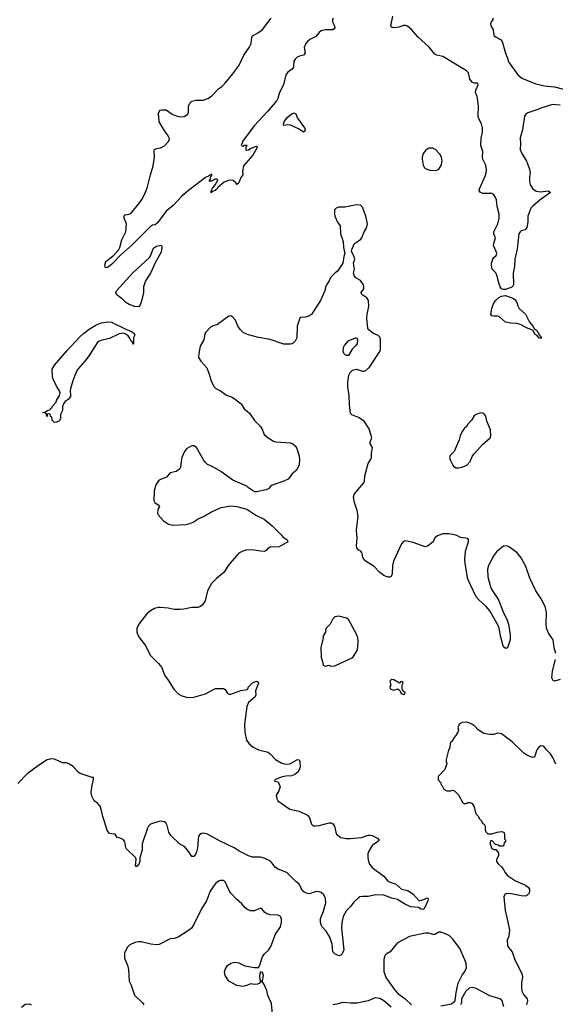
# Model space of a CAD drawing. Header units: inches. Extents: x 1473912 to 1647258, y 640388 to 773423.
# Tile 112 of 256: x 1539694 to 1545159, y 665215 to 675253. Entities that reach past the tile are written whole.
import ezdxf

# ---------------------------------------------------------------- set-up
doc = ezdxf.new("R2010")
doc.units = ezdxf.units.IN
doc.header["$MEASUREMENT"] = 0
for name, color, linetype in [('B5636', 7, 'Continuous'), ('B5637', 7, 'Continuous'), ('B5646', 7, 'Continuous'), ('B5647', 7, 'Continuous')]:
    doc.layers.add(name, color=color, linetype=linetype)

msp = doc.modelspace()

# ---------------------------------------------------------------- linework, layer by layer
at = {"layer": 'B5636', "color": 5, "elevation": 820}
for points in [[(1540000, 667714), (1539973, 667707), (1539885, 667650), (1539770, 667564), (1539674, 667466)], [(1539714, 665186), (1539750, 665218), (1539790, 665219), (1539810, 665211)]]:
    msp.add_lwpolyline(points, dxfattribs=at)
at = {"layer": 'B5637', "color": 5, "elevation": 780}
msp.add_lwpolyline([(1540000, 671232), (1539990, 671235), (1539974, 671230), (1539974, 671210), (1539970, 671206), (1539966, 671230), (1539950, 671246), (1539928, 671250), (1539950, 671252), (1539978, 671270), (1540000, 671275)], dxfattribs=at)
at = {"layer": 'B5646', "color": 5}
for points, elevation in [([(1542361, 670000), (1542380, 669980), (1542422, 669950), (1542431, 669930), (1542341, 669879), (1542250, 669877), (1542223, 669857), (1542210, 669842), (1542188, 669832), (1542150, 669834), (1542090, 669845), (1542010, 669847), (1541970, 669836), (1541930, 669814), (1541838, 669710), (1541810, 669673), (1541781, 669619), (1541703, 669557), (1541650, 669504), (1541609, 669430), (1541588, 669330), (1541557, 669283), (1541533, 669267), (1541510, 669261), (1541450, 669260), (1541370, 669243), (1541330, 669239), (1541270, 669241), (1541210, 669252), (1541130, 669259), (1541110, 669259), (1541070, 669249), (1541030, 669227), (1540990, 669195), (1540910, 669090), (1540890, 669048), (1540889, 669011), (1540895, 668990), (1540916, 668950), (1540975, 668875), (1541030, 668770), (1541110, 668690), (1541143, 668650), (1541170, 668570), (1541210, 668518), (1541268, 668428), (1541310, 668382), (1541350, 668360), (1541410, 668342), (1541472, 668348), (1541590, 668379), (1541670, 668425), (1541693, 668433), (1541774, 668434), (1541790, 668425), (1541811, 668390), (1541822, 668382), (1541830, 668377), (1541850, 668378), (1541950, 668413), (1542015, 668425), (1542022, 668430), (1542029, 668450), (1542045, 668470), (1542070, 668491), (1542110, 668511), (1542125, 668505), (1542131, 668490), (1542101, 668410), (1542105, 668370), (1542098, 668350), (1542030, 668292), (1542011, 668250), (1541988, 668070), (1541990, 667990), (1542008, 667908), (1542035, 667870), (1542075, 667835), (1542130, 667809), (1542230, 667787), (1542251, 667770), (1542304, 667710), (1542370, 667673), (1542410, 667665), (1542450, 667668), (1542530, 667711), (1542546, 667706), (1542553, 667690), (1542555, 667635), (1542550, 667615), (1542534, 667586), (1542503, 667557), (1542470, 667543), (1542410, 667540), (1542362, 667530), (1542298, 667502), (1542294, 667490), (1542330, 667482), (1542351, 667431), (1542338, 667390), (1542312, 667348), (1542316, 667310), (1542327, 667290), (1542450, 667205), (1542544, 667184), (1542630, 667145), (1542650, 667116), (1542670, 667051), (1542690, 667036), (1542710, 667033), (1542750, 667038), (1542850, 667065), (1542870, 667064), (1542890, 667055), (1542907, 667030), (1542919, 666970), (1542927, 666950), (1542970, 666917), (1543026, 666906), (1543070, 666906), (1543183, 666917), (1543250, 666939), (1543270, 666940), (1543290, 666936), (1543346, 666910), (1543361, 666890), (1543357, 666883), (1543346, 666870), (1543290, 666833), (1543253, 666770), (1543247, 666750), (1543247, 666710), (1543253, 666670), (1543264, 666644), (1543291, 666611), (1543410, 666523), (1543451, 666470), (1543490, 666452), (1543530, 666443), (1543590, 666390), (1543655, 666375), (1543710, 666338), (1543770, 666271), (1543817, 666283), (1543850, 666302), (1543857, 666297), (1543862, 666290), (1543858, 666270), (1543822, 666190), (1543810, 666182), (1543790, 666186), (1543763, 666203), (1543686, 666210), (1543630, 666233), (1543550, 666285), (1543490, 666298), (1543410, 666327), (1543328, 666332), (1543250, 666313), (1543190, 666315), (1543166, 666310), (1543150, 666301), (1543103, 666257), (1543068, 666212), (1543027, 666173), (1542994, 666110), (1542980, 666050), (1542976, 665990), (1543001, 665770), (1542985, 665730), (1542970, 665715), (1542950, 665709), (1542910, 665729), (1542889, 665749), (1542883, 665830), (1542859, 665899), (1542820, 665960), (1542777, 666010), (1542762, 666050), (1542762, 666090), (1542795, 666165), (1542816, 666250), (1542814, 666294), (1542797, 666330), (1542770, 666354), (1542736, 666364), (1542710, 666362), (1542650, 666343), (1542630, 666344), (1542597, 666357), (1542575, 666375), (1542552, 666430), (1542542, 666442), (1542510, 666468), (1542430, 666550), (1542410, 666564), (1542330, 666592), (1542304, 666610), (1542253, 666673), (1542190, 666705), (1542150, 666715), (1542070, 666716), (1542028, 666728), (1541935, 666775), (1541883, 666810), (1541738, 666878), (1541610, 666950), (1541570, 666959), (1541550, 666956), (1541533, 666947), (1541520, 666930), (1541508, 666812), (1541498, 666770), (1541490, 666749), (1541470, 666722), (1541450, 666722), (1541420, 666770), (1541379, 666819), (1541324, 666850), (1541235, 666935), (1541215, 666970), (1541198, 667038), (1541184, 667064), (1541170, 667074), (1541130, 667081), (1541103, 667077), (1541030, 667050), (1541009, 667031), (1540997, 667010), (1540944, 666850), (1540943, 666790), (1540921, 666710), (1540920, 666670), (1540910, 666644), (1540890, 666619), (1540881, 666621), (1540875, 666630), (1540884, 666690), (1540879, 666710), (1540782, 666802), (1540772, 666830), (1540767, 666870), (1540753, 666893), (1540730, 666906), (1540690, 666915), (1540669, 666949), (1540630, 666952), (1540610, 666958), (1540587, 666987), (1540564, 667070), (1540541, 667130), (1540529, 667191), (1540514, 667234), (1540490, 667264), (1540454, 667290), (1540430, 667338), (1540423, 667377), (1540432, 667448), (1540448, 667510), (1540446, 667526), (1540434, 667526), (1540310, 667569), (1540290, 667582), (1540239, 667639), (1540190, 667669), (1540170, 667676), (1540130, 667676), (1540050, 667713), (1540010, 667716), (1540000, 667714)], 820), ([(1543984, 670000), (1543956, 669990), (1543931, 669970), (1543912, 669930), (1543856, 669884), (1543830, 669879), (1543710, 669923), (1543630, 669939), (1543610, 669933), (1543590, 669909), (1543507, 669733), (1543499, 669690), (1543495, 669605), (1543483, 669577), (1543470, 669569), (1543450, 669569), (1543410, 669587), (1543370, 669618), (1543310, 669678), (1543229, 669730), (1543208, 669748), (1543196, 669770), (1543189, 669810), (1543183, 669823), (1543174, 669834), (1543147, 669850), (1543134, 669870), (1543130, 669888), (1543136, 669970), (1543135, 670000)], 820), ([(1545164, 668790), (1545147, 668850), (1545138, 668930), (1545090, 669000), (1545070, 669050), (1545065, 669090), (1545070, 669210), (1545056, 669270), (1545014, 669350), (1544960, 669430), (1544898, 669558), (1544859, 669679), (1544810, 669766), (1544770, 669818), (1544690, 669875), (1544670, 669887), (1544650, 669889), (1544630, 669886), (1544562, 669830), (1544533, 669790), (1544477, 669690), (1544466, 669650), (1544470, 669572), (1544497, 669470), (1544510, 669442), (1544579, 669339), (1544622, 669222), (1544666, 669130), (1544680, 669090), (1544697, 668983), (1544698, 668930), (1544670, 668848), (1544650, 668842), (1544630, 668859), (1544626, 668870), (1544600, 668970), (1544587, 669050), (1544577, 669077), (1544490, 669227), (1544454, 669270), (1544377, 669337), (1544352, 669370), (1544267, 669550), (1544239, 669710), (1544237, 669750), (1544244, 669836), (1544274, 669930), (1544272, 669952), (1544265, 669965), (1544190, 669975), (1544153, 669993), (1544128, 670000)], 820), ([(1545210, 668525), (1545150, 668508), (1545137, 668517), (1545124, 668544), (1545130, 668610), (1545161, 668730)], 820), ([(1545163, 667663), (1545133, 667730), (1545109, 667770), (1545069, 667809), (1545050, 667838), (1545030, 667848), (1545010, 667849), (1544990, 667838), (1544971, 667810), (1544950, 667746), (1544944, 667736), (1544926, 667730), (1544870, 667754), (1544837, 667777), (1544719, 667890), (1544610, 667974), (1544570, 667980), (1544530, 667967), (1544490, 667966), (1544430, 667977), (1544373, 668013), (1544338, 668050), (1544308, 668070), (1544270, 668089), (1544250, 668093), (1544210, 668089), (1544178, 668070), (1544166, 668034), (1544171, 668010), (1544165, 667990), (1544145, 667955), (1544126, 667934), (1544104, 667896), (1544090, 667886), (1544085, 667870), (1544082, 667830), (1544070, 667806), (1544045, 667710), (1544045, 667690), (1544051, 667670), (1544031, 667609), (1543964, 667536), (1543964, 667504), (1543992, 667472), (1543993, 667453), (1544004, 667444), (1544022, 667410), (1544052, 667392), (1544088, 667392), (1544110, 667398), (1544132, 667390), (1544172, 667350), (1544214, 667270), (1544230, 667262), (1544250, 667262), (1544268, 667272), (1544290, 667272), (1544310, 667262), (1544331, 667230), (1544340, 667180), (1544350, 667154), (1544374, 667130), (1544382, 667110), (1544402, 667090), (1544420, 667060), (1544432, 667050), (1544442, 667030), (1544444, 666996), (1544450, 666974), (1544470, 666952), (1544510, 666952), (1544566, 666970), (1544610, 666978), (1544634, 666970), (1544642, 666950), (1544642, 666902), (1544652, 666892), (1544652, 666870), (1544638, 666862), (1544630, 666828), (1544590, 666826), (1544576, 666836), (1544550, 666846), (1544510, 666886), (1544498, 666882), (1544493, 666867), (1544493, 666847), (1544510, 666802), (1544530, 666794), (1544553, 666793), (1544580, 666760), (1544578, 666730), (1544558, 666690), (1544558, 666670), (1544571, 666650), (1544610, 666616), (1544631, 666590), (1544643, 666563), (1544671, 666530), (1544753, 666473), (1544856, 666430), (1544883, 666410), (1544895, 666390), (1544896, 666370), (1544891, 666349), (1544870, 666324), (1544850, 666319), (1544810, 666322), (1544710, 666342), (1544670, 666344), (1544650, 666341), (1544644, 666336), (1544633, 666310), (1544647, 666170), (1544672, 666070), (1544690, 665970), (1544683, 665910), (1544669, 665870), (1544670, 665812), (1544683, 665790), (1544718, 665750), (1544746, 665670), (1544818, 665530), (1544823, 665497), (1544814, 665430), (1544813, 665390), (1544819, 665350), (1544836, 665316), (1544871, 665270), (1544875, 665250), (1544865, 665210)], 840), ([(1542285, 665005), (1542262, 665222), (1542226, 665306), (1542216, 665356), (1542190, 665418), (1542170, 665446), (1542150, 665446), (1542142, 665430), (1542121, 665419), (1542090, 665417), (1542050, 665424), (1542010, 665407), (1541970, 665398), (1541910, 665407), (1541829, 665450), (1541789, 665510), (1541784, 665550), (1541790, 665571), (1541813, 665610), (1541850, 665635), (1541890, 665645), (1541930, 665639), (1541990, 665606), (1542090, 665591), (1542130, 665592), (1542145, 665615), (1542168, 665692), (1542190, 665727), (1542236, 665770), (1542257, 665803), (1542303, 665930), (1542356, 666004), (1542366, 666050), (1542364, 666090), (1542353, 666113), (1542330, 666123), (1542250, 666126), (1542216, 666136), (1542195, 666150), (1542166, 666190), (1542155, 666195), (1542134, 666190), (1542090, 666169), (1542050, 666169), (1542010, 666184), (1541990, 666201), (1541960, 666240), (1541907, 666287), (1541848, 666348), (1541830, 666377), (1541790, 666463), (1541770, 666476), (1541742, 666478), (1541723, 666470), (1541692, 666448), (1541670, 666419), (1541639, 666370), (1541599, 666270), (1541550, 666189), (1541472, 666028), (1541447, 665993), (1541427, 665973), (1541310, 665899), (1541270, 665886), (1541230, 665884), (1541116, 665824), (1541090, 665821), (1541033, 665827), (1540932, 665852), (1540908, 665852), (1540870, 665845), (1540817, 665823), (1540790, 665795), (1540765, 665735), (1540762, 665710), (1540765, 665685), (1540793, 665613), (1540803, 665570), (1540811, 665450), (1540830, 665410), (1540865, 665310), (1540947, 665230), (1540961, 665210)], 840), ([(1543990, 665201), (1544099, 665221), (1544138, 665250), (1544146, 665334), (1544167, 665430), (1544207, 665513), (1544237, 665550), (1544252, 665588), (1544249, 665630), (1544237, 665670), (1544185, 665785), (1544117, 665877), (1544077, 665917), (1544022, 665942), (1543991, 665951), (1543970, 665950), (1543930, 665928), (1543910, 665927), (1543870, 665942), (1543830, 665942), (1543670, 665906), (1543550, 665841), (1543475, 665750), (1543432, 665728), (1543423, 665717), (1543416, 665704), (1543410, 665670), (1543408, 665550), (1543429, 665490), (1543514, 665370), (1543550, 665330), (1543628, 665270), (1543690, 665210)], 840), ([(1544632, 665190), (1544617, 665250), (1544593, 665270), (1544490, 665301), (1544350, 665376), (1544310, 665387), (1544281, 665379), (1544246, 665350), (1544202, 665270), (1544202, 665230), (1544191, 665210)], 840), ([(1543485, 665185), (1543430, 665235), (1543410, 665252), (1543370, 665275), (1543320, 665280), (1543248, 665252), (1543133, 665227), (1543070, 665227), (1542990, 665235), (1542930, 665216), (1542889, 665211)], 840)]:
    msp.add_lwpolyline(points, dxfattribs=dict(at, elevation=elevation))
at = {"layer": 'B5646', "color": 5, "elevation": 840}
for points in [[(1542950, 669173), (1542910, 669166), (1542890, 669146), (1542862, 669090), (1542822, 669050), (1542814, 669030), (1542814, 669010), (1542792, 668970), (1542791, 668950), (1542767, 668853), (1542771, 668750), (1542785, 668710), (1542790, 668674), (1542810, 668662), (1542849, 668671), (1542870, 668662), (1542910, 668665), (1543094, 668750), (1543139, 668830), (1543149, 668910), (1543143, 668950), (1543129, 668990), (1543050, 669139), (1543030, 669153)], [(1543490, 668528), (1543480, 668520), (1543472, 668510), (1543482, 668470), (1543472, 668450), (1543474, 668430), (1543510, 668418), (1543551, 668431), (1543573, 668413), (1543585, 668385), (1543610, 668374), (1543622, 668378), (1543626, 668390), (1543607, 668407), (1543598, 668430), (1543598, 668470), (1543606, 668490), (1543602, 668502), (1543590, 668506), (1543578, 668502), (1543570, 668488), (1543510, 668522)], [(1542150, 665546), (1542141, 665510), (1542145, 665465), (1542150, 665454), (1542170, 665454), (1542182, 665510), (1542170, 665538)]]:
    msp.add_lwpolyline(points, close=True, dxfattribs=at)
at = {"layer": 'B5647', "color": 5}
for points, elevation in [([(1542891, 675270), (1542884, 675250), (1542886, 675230), (1542906, 675190), (1542909, 675170), (1542901, 675159), (1542889, 675151), (1542872, 675148), (1542810, 675149), (1542770, 675139), (1542750, 675122), (1542717, 675083), (1542656, 675050), (1542630, 675031), (1542612, 675010), (1542597, 674970), (1542606, 674910), (1542590, 674892), (1542550, 674882), (1542526, 674870), (1542504, 674850), (1542490, 674830), (1542487, 674770), (1542475, 674750), (1542430, 674717), (1542411, 674690), (1542384, 674590), (1542344, 674510), (1542328, 674450), (1542317, 674430), (1542222, 674318), (1542088, 674170), (1541967, 674010), (1541965, 673995), (1541954, 673970), (1541970, 673962), (1541988, 673972), (1542010, 673974), (1542012, 673968), (1542002, 673958), (1542002, 673930), (1542010, 673922), (1542030, 673925), (1542057, 673943), (1542110, 673965), (1542117, 673957), (1542116, 673950), (1542072, 673870), (1541978, 673762), (1541966, 673710), (1541971, 673670), (1541950, 673643), (1541930, 673589), (1541910, 673573), (1541898, 673590), (1541872, 673612), (1541850, 673617), (1541825, 673615), (1541782, 673598), (1541759, 673581), (1541716, 673543), (1541710, 673530), (1541697, 673523), (1541690, 673510), (1541661, 673501), (1541654, 673506), (1541654, 673494), (1541649, 673489), (1541649, 673509), (1541657, 673530), (1541689, 673570), (1541716, 673616), (1541707, 673627), (1541690, 673628), (1541650, 673606), (1541630, 673606), (1541628, 673610), (1541638, 673622), (1541646, 673654), (1541656, 673664), (1541656, 673676), (1541650, 673678), (1541622, 673658), (1541590, 673644), (1541415, 673510), (1541350, 673454), (1541261, 673359), (1541190, 673302), (1541099, 673181), (1541078, 673162), (1541050, 673157), (1541030, 673144), (1540843, 672957), (1540726, 672854), (1540630, 672756), (1540590, 672728), (1540570, 672724), (1540562, 672750), (1540572, 672788), (1540651, 672849), (1540704, 672910), (1540715, 672930), (1540737, 673010), (1540776, 673090), (1540784, 673170), (1540761, 673230), (1540760, 673250), (1540770, 673264), (1540810, 673270), (1540830, 673281), (1540915, 673385), (1540940, 673420), (1540975, 673485), (1540999, 673550), (1541029, 673672), (1541057, 673763), (1541068, 673850), (1541065, 673915), (1541069, 673930), (1541090, 673941), (1541130, 673948), (1541173, 673967), (1541210, 674007), (1541221, 674030), (1541220, 674050), (1541210, 674069), (1541175, 674115), (1541117, 674210), (1541115, 674270), (1541108, 674290), (1541120, 674320), (1541129, 674331), (1541145, 674335), (1541190, 674334), (1541250, 674291), (1541290, 674274), (1541330, 674261), (1541373, 674267), (1541409, 674291), (1541415, 674310), (1541416, 674370), (1541430, 674401), (1541450, 674423), (1541490, 674434), (1541567, 674433), (1541614, 674450), (1541650, 674473), (1541725, 674550), (1541754, 674570), (1541790, 674605), (1541870, 674700), (1541935, 674790), (1541982, 674890), (1542035, 674970), (1542055, 675010), (1542064, 675070), (1542071, 675089), (1542130, 675122), (1542170, 675154), (1542217, 675210), (1542259, 675270)], 780), ([(1545210, 674380), (1545130, 674389), (1545010, 674352), (1544970, 674333), (1544877, 674303), (1544857, 674290), (1544844, 674270), (1544824, 674130), (1544802, 674050), (1544804, 673990), (1544799, 673930), (1544817, 673890), (1544864, 673810), (1544894, 673730), (1544901, 673690), (1544894, 673650), (1544894, 673610), (1544904, 673570), (1544930, 673527), (1544964, 673504), (1545010, 673497), (1545087, 673507), (1545111, 673490), (1545004, 673416), (1544928, 673352), (1544909, 673330), (1544879, 673250), (1544878, 673190), (1544870, 673134), (1544850, 673112), (1544810, 673099), (1544799, 673090), (1544788, 673070), (1544770, 672918), (1544747, 672810), (1544743, 672737), (1544729, 672670), (1544733, 672550), (1544725, 672535), (1544714, 672526), (1544650, 672503), (1544630, 672503), (1544610, 672510), (1544596, 672530), (1544582, 672570), (1544563, 672650), (1544551, 672671), (1544514, 672710), (1544508, 672750), (1544507, 672770), (1544520, 672810), (1544533, 672830), (1544554, 672850), (1544561, 672870), (1544557, 672890), (1544529, 672950), (1544530, 672970), (1544547, 673030), (1544531, 673070), (1544531, 673090), (1544572, 673170), (1544586, 673230), (1544585, 673270), (1544564, 673350), (1544558, 673418), (1544550, 673439), (1544530, 673469), (1544510, 673482), (1544421, 673481), (1544393, 673493), (1544382, 673510), (1544384, 673530), (1544444, 673656), (1544455, 673690), (1544457, 673723), (1544451, 673770), (1544421, 673830), (1544416, 673850), (1544418, 673910), (1544398, 673970), (1544402, 674050), (1544416, 674104), (1544415, 674150), (1544405, 674190), (1544374, 674250), (1544371, 674271), (1544374, 674370), (1544366, 674450), (1544363, 674470), (1544346, 674510), (1544347, 674533), (1544373, 674590), (1544370, 674599), (1544365, 674605), (1544330, 674607), (1544310, 674616), (1544288, 674648), (1544274, 674710), (1544252, 674732), (1544030, 674866), (1544010, 674876), (1543950, 674890), (1543930, 674903), (1543873, 674973), (1543757, 675077), (1543690, 675154), (1543650, 675187), (1543630, 675194), (1543610, 675194), (1543563, 675177), (1543510, 675170), (1543490, 675175), (1543482, 675190), (1543502, 675290)], 780), ([(1544522, 675270), (1544520, 675250), (1544503, 675230), (1544496, 675210), (1544500, 675190), (1544525, 675150), (1544533, 675093), (1544554, 675074), (1544601, 675050), (1544618, 675030), (1544650, 674911), (1544668, 674870), (1544682, 674822), (1544776, 674690), (1544817, 674657), (1544960, 674600), (1545050, 674580), (1545151, 674570), (1545243, 674543)], 780), ([(1543135, 670000), (1543132, 670050), (1543148, 670190), (1543136, 670250), (1543110, 670330), (1543101, 670390), (1543108, 670412), (1543123, 670437), (1543207, 670530), (1543213, 670550), (1543216, 670604), (1543249, 670730), (1543275, 670765), (1543285, 670790), (1543282, 670830), (1543295, 670890), (1543271, 670930), (1543271, 670950), (1543288, 670990), (1543261, 671081), (1543210, 671159), (1543150, 671197), (1543084, 671224), (1543070, 671238), (1543058, 671330), (1543057, 671417), (1543042, 671510), (1543041, 671559), (1543053, 671630), (1543065, 671655), (1543090, 671679), (1543130, 671691), (1543190, 671670), (1543210, 671670), (1543230, 671679), (1543263, 671710), (1543367, 671870), (1543374, 671890), (1543375, 671990), (1543372, 672012), (1543353, 672033), (1543297, 672057), (1543255, 672090), (1543246, 672106), (1543237, 672210), (1543241, 672250), (1543257, 672330), (1543253, 672390), (1543236, 672416), (1543186, 672450), (1543179, 672470), (1543204, 672510), (1543207, 672530), (1543201, 672550), (1543170, 672594), (1543122, 672622), (1543106, 672646), (1543099, 672670), (1543109, 672710), (1543099, 672770), (1543112, 672810), (1543104, 672844), (1543078, 672890), (1543082, 672910), (1543110, 672971), (1543170, 673011), (1543185, 673030), (1543209, 673090), (1543232, 673128), (1543242, 673170), (1543227, 673250), (1543190, 673342), (1543170, 673361), (1543130, 673365), (1543010, 673341), (1542950, 673341), (1542922, 673330), (1542907, 673313), (1542905, 673275), (1542911, 673250), (1542936, 673190), (1542965, 673150), (1542968, 673070), (1542995, 672990), (1542999, 672930), (1543012, 672870), (1543001, 672839), (1542991, 672770), (1542938, 672690), (1542910, 672669), (1542870, 672629), (1542851, 672589), (1542823, 672550), (1542814, 672526), (1542808, 672490), (1542762, 672390), (1542690, 672273), (1542670, 672249), (1542650, 672234), (1542610, 672221), (1542563, 672217), (1542551, 672209), (1542524, 672130), (1542523, 672010), (1542505, 671975), (1542485, 671955), (1542473, 671947), (1542456, 671945), (1542390, 671946), (1542250, 671991), (1542130, 672013), (1542030, 672040), (1541995, 672055), (1541970, 672068), (1541946, 672090), (1541920, 672130), (1541895, 672190), (1541870, 672221), (1541850, 672233), (1541828, 672232), (1541714, 672146), (1541668, 672132), (1541642, 672118), (1541593, 672067), (1541584, 672050), (1541573, 671990), (1541536, 671924), (1541523, 671850), (1541520, 671810), (1541542, 671770), (1541604, 671704), (1541625, 671650), (1541648, 671570), (1541674, 671514), (1541694, 671494), (1541742, 671470), (1541805, 671425), (1541870, 671402), (1541955, 671335), (1541986, 671286), (1542040, 671240), (1542090, 671168), (1542149, 671108), (1542164, 671084), (1542190, 671025), (1542228, 670990), (1542290, 670953), (1542310, 670948), (1542458, 670938), (1542481, 670930), (1542506, 670910), (1542522, 670882), (1542544, 670804), (1542549, 670770), (1542545, 670710), (1542520, 670660), (1542470, 670619), (1542452, 670588), (1542434, 670570), (1542390, 670550), (1542271, 670509), (1542248, 670492), (1542231, 670470), (1542210, 670459), (1542110, 670439), (1542090, 670441), (1542030, 670479), (1542010, 670497), (1541870, 670559), (1541747, 670647), (1541659, 670699), (1541610, 670718), (1541590, 670737), (1541570, 670767), (1541498, 670890), (1541470, 670907), (1541450, 670907), (1541400, 670880), (1541375, 670850), (1541350, 670790), (1541340, 670750), (1541334, 670690), (1541325, 670670), (1541292, 670648), (1541230, 670632), (1541192, 670588), (1541130, 670567), (1541109, 670551), (1541083, 670510), (1541066, 670450), (1541062, 670350), (1541072, 670332), (1541108, 670308), (1541121, 670290), (1541108, 670270), (1541102, 670250), (1541099, 670230), (1541104, 670210), (1541163, 670143), (1541214, 670110), (1541261, 670101), (1541390, 670108), (1541430, 670116), (1541464, 670130), (1541515, 670165), (1541570, 670188), (1541650, 670236), (1541750, 670280), (1541850, 670297), (1541910, 670290), (1542010, 670262), (1542103, 670203), (1542190, 670162), (1542270, 670094), (1542361, 670000)], 820), ([(1540000, 671275), (1540004, 671276), (1540009, 671290), (1540023, 671297), (1540030, 671313), (1540066, 671354), (1540070, 671370), (1540100, 671420), (1540106, 671450), (1540102, 671470), (1540070, 671517), (1540061, 671541), (1540031, 671590), (1540024, 671670), (1540026, 671690), (1540050, 671730), (1540178, 671882), (1540303, 672017), (1540346, 672054), (1540403, 672097), (1540465, 672135), (1540493, 672150), (1540530, 672162), (1540590, 672174), (1540630, 672170), (1540777, 672097), (1540840, 672070), (1540865, 672050), (1540867, 672030), (1540855, 672010), (1540855, 671950), (1540850, 671944), (1540845, 671965), (1540830, 671974), (1540816, 672010), (1540801, 672030), (1540771, 672051), (1540750, 672056), (1540710, 672050), (1540610, 672003), (1540534, 671986), (1540506, 671974), (1540483, 671957), (1540403, 671830), (1540359, 671770), (1540289, 671691), (1540266, 671654), (1540235, 671570), (1540214, 671490), (1540210, 671470), (1540214, 671430), (1540211, 671410), (1540190, 671382), (1540158, 671362), (1540142, 671338), (1540131, 671309), (1540131, 671269), (1540112, 671228), (1540111, 671190), (1540105, 671170), (1540090, 671155), (1540070, 671149), (1540048, 671148), (1540026, 671170), (1540022, 671202), (1540007, 671207), (1540006, 671230), (1540000, 671232)], 780), ([(1544128, 670000), (1544110, 670005), (1544070, 670012), (1544010, 670010), (1543984, 670000)], 820)]:
    msp.add_lwpolyline(points, dxfattribs=dict(at, elevation=elevation))
for points, elevation in [([(1542590, 674107), (1542540, 674140), (1542457, 674177), (1542430, 674181), (1542390, 674175), (1542384, 674190), (1542391, 674210), (1542423, 674257), (1542470, 674294), (1542490, 674302), (1542510, 674294), (1542529, 674249), (1542600, 674150), (1542608, 674130), (1542605, 674115)], 780), ([(1543910, 673944), (1543870, 673944), (1543837, 673923), (1543812, 673888), (1543800, 673850), (1543799, 673830), (1543810, 673771), (1543824, 673744), (1543848, 673728), (1543890, 673717), (1543950, 673720), (1543970, 673730), (1543995, 673765), (1544003, 673810), (1543998, 673850), (1543981, 673881), (1543938, 673930)], 820), ([(1540910, 672327), (1540870, 672328), (1540810, 672351), (1540777, 672370), (1540743, 672403), (1540704, 672430), (1540683, 672450), (1540675, 672470), (1540682, 672490), (1540847, 672673), (1541018, 672830), (1541030, 672847), (1541058, 672922), (1541068, 672932), (1541090, 672945), (1541134, 672954), (1541144, 672944), (1541145, 672930), (1541137, 672883), (1541079, 672781), (1541030, 672670), (1540978, 672590), (1540958, 672530), (1540958, 672470), (1540944, 672410), (1540927, 672353)], 780), ([(1545010, 672002), (1544990, 672009), (1544975, 672035), (1544950, 672046), (1544938, 672078), (1544927, 672087), (1544865, 672110), (1544810, 672141), (1544770, 672157), (1544710, 672160), (1544650, 672169), (1544590, 672222), (1544570, 672230), (1544530, 672230), (1544510, 672235), (1544501, 672250), (1544512, 672310), (1544525, 672350), (1544548, 672390), (1544581, 672419), (1544607, 672433), (1544650, 672441), (1544731, 672410), (1544750, 672396), (1544767, 672370), (1544775, 672335), (1544791, 672310), (1544855, 672250), (1544896, 672170), (1544931, 672130), (1544943, 672103), (1544970, 672085), (1544997, 672037), (1545018, 672010)], 780), ([(1543030, 671829), (1543015, 671835), (1543002, 671850), (1542995, 671875), (1542999, 671910), (1543009, 671931), (1543050, 671978), (1543068, 671990), (1543132, 672012), (1543142, 671990), (1543136, 671950), (1543125, 671930), (1543087, 671893), (1543050, 671829)], 820), ([(1544410, 671244), (1544390, 671242), (1544351, 671229), (1544330, 671215), (1544307, 671173), (1544266, 671130), (1544250, 671102), (1544231, 671089), (1544210, 671055), (1544188, 671010), (1544177, 670970), (1544128, 670852), (1544087, 670810), (1544081, 670790), (1544085, 670765), (1544112, 670710), (1544120, 670700), (1544144, 670684), (1544170, 670685), (1544210, 670691), (1544255, 670710), (1544289, 670750), (1544315, 670805), (1544333, 670830), (1544417, 670923), (1544495, 670990), (1544501, 671010), (1544498, 671070), (1544460, 671160), (1544449, 671210), (1544430, 671239)], 820)]:
    msp.add_lwpolyline(points, close=True, dxfattribs=dict(at, elevation=elevation))

doc.saveas('drawing.dxf')
